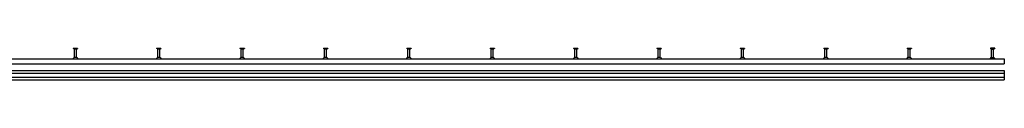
# Model space of a CAD drawing. Header units: millimetres. Extents: x -466 to 5678, y -7065 to 2232.
# Tile 25 of 25: x 2701 to 5653, y 245 to 339. Entities that reach past the tile are written whole.
import ezdxf

# ---------------------------------------------------------------- set-up
doc = ezdxf.new("R2010")
doc.units = ezdxf.units.MM
doc.layers.add('HALFEN', color=2, linetype='CONTINUOUS')

msp = doc.modelspace()

# ---------------------------------------------------------------- linework, layer by layer
at = {"layer": 'HALFEN'}
for p, q in [((2861.2, 339.3), (2874.3, 339.3)), ((2861.2, 339.3), (2861.2, 338.1)), ((2874.3, 338.1), (2861.2, 338.1)), ((2864.5, 336.5), (2861.8, 338.1)), ((2864.7, 339.2), (2864.7, 338.2)), ((2864.8, 311.3), (2864.8, 336)), ((2870.5, 336.3), (2865, 336.3)), ((2870.8, 339.2), (2870.8, 338.2)), ((2870.8, 311.3), (2870.8, 336)), ((2871.1, 336.5), (2873.8, 338.1)), ((2874.3, 339.3), (2874.3, 338.1)), ((3111.2, 339.3), (3124.3, 339.3)), ((3111.2, 339.3), (3111.2, 338.1)), ((3124.3, 338.1), (3111.2, 338.1)), ((3114.5, 336.5), (3111.8, 338.1)), ((3114.7, 339.2), (3114.7, 338.2)), ((3114.8, 311.3), (3114.8, 336)), ((3120.5, 336.3), (3115, 336.3)), ((3120.8, 339.2), (3120.8, 338.2)), ((3120.8, 311.3), (3120.8, 336)), ((3121.1, 336.5), (3123.8, 338.1)), ((3124.3, 339.3), (3124.3, 338.1)), ((3361.2, 339.3), (3374.3, 339.3)), ((3361.2, 339.3), (3361.2, 338.1)), ((3374.3, 338.1), (3361.2, 338.1)), ((3364.5, 336.5), (3361.8, 338.1)), ((3364.7, 339.2), (3364.7, 338.2)), ((3364.8, 311.3), (3364.8, 336)), ((3370.5, 336.3), (3365, 336.3)), ((3370.8, 339.2), (3370.8, 338.2)), ((3370.8, 311.3), (3370.8, 336)), ((3371.1, 336.5), (3373.8, 338.1)), ((3374.3, 339.3), (3374.3, 338.1)), ((3611.2, 339.3), (3624.3, 339.3)), ((3611.2, 339.3), (3611.2, 338.1)), ((3624.3, 338.1), (3611.2, 338.1)), ((3614.5, 336.5), (3611.8, 338.1)), ((3614.7, 339.2), (3614.7, 338.2)), ((3614.8, 311.3), (3614.8, 336)), ((3620.5, 336.3), (3615, 336.3)), ((3620.8, 339.2), (3620.8, 338.2)), ((3620.8, 311.3), (3620.8, 336)), ((3621.1, 336.5), (3623.8, 338.1)), ((3624.3, 339.3), (3624.3, 338.1)), ((3861.2, 339.3), (3874.3, 339.3)), ((3861.2, 339.3), (3861.2, 338.1)), ((3874.3, 338.1), (3861.2, 338.1)), ((3864.5, 336.5), (3861.8, 338.1)), ((3864.7, 339.2), (3864.7, 338.2)), ((3864.8, 311.3), (3864.8, 336)), ((3870.5, 336.3), (3865, 336.3)), ((3870.8, 339.2), (3870.8, 338.2)), ((3870.8, 311.3), (3870.8, 336)), ((3871.1, 336.5), (3873.8, 338.1)), ((3874.3, 339.3), (3874.3, 338.1)), ((4111.2, 339.3), (4124.3, 339.3)), ((4111.2, 339.3), (4111.2, 338.1)), ((4124.3, 338.1), (4111.2, 338.1)), ((4114.5, 336.5), (4111.8, 338.1)), ((4114.7, 339.2), (4114.7, 338.2)), ((4114.8, 311.3), (4114.8, 336)), ((4120.5, 336.3), (4115, 336.3)), ((4120.8, 339.2), (4120.8, 338.2)), ((4120.8, 311.3), (4120.8, 336)), ((4121.1, 336.5), (4123.8, 338.1)), ((4124.3, 339.3), (4124.3, 338.1)), ((4361.2, 339.3), (4374.3, 339.3)), ((4361.2, 339.3), (4361.2, 338.1)), ((4374.3, 338.1), (4361.2, 338.1)), ((4364.5, 336.5), (4361.8, 338.1)), ((4364.7, 339.2), (4364.7, 338.2)), ((4364.8, 311.3), (4364.8, 336)), ((4370.5, 336.3), (4365, 336.3)), ((4370.8, 339.2), (4370.8, 338.2)), ((4370.8, 311.3), (4370.8, 336)), ((4371.1, 336.5), (4373.8, 338.1)), ((4374.3, 339.3), (4374.3, 338.1)), ((4611.2, 339.3), (4624.3, 339.3)), ((4611.2, 339.3), (4611.2, 338.1)), ((4624.3, 338.1), (4611.2, 338.1)), ((4614.5, 336.5), (4611.8, 338.1)), ((4614.7, 339.2), (4614.7, 338.2)), ((4614.8, 311.3), (4614.8, 336)), ((4620.5, 336.3), (4615, 336.3)), ((4620.8, 339.2), (4620.8, 338.2)), ((4620.8, 311.3), (4620.8, 336)), ((4621.1, 336.5), (4623.8, 338.1)), ((4624.3, 339.3), (4624.3, 338.1)), ((4861.2, 339.3), (4874.3, 339.3)), ((4861.2, 339.3), (4861.2, 338.1)), ((4874.3, 338.1), (4861.2, 338.1)), ((4864.5, 336.5), (4861.8, 338.1)), ((4864.7, 339.2), (4864.7, 338.2)), ((4864.8, 311.3), (4864.8, 336)), ((4870.5, 336.3), (4865, 336.3)), ((4870.8, 339.2), (4870.8, 338.2)), ((4870.8, 311.3), (4870.8, 336)), ((4871.1, 336.5), (4873.8, 338.1)), ((4874.3, 339.3), (4874.3, 338.1)), ((5111.2, 339.3), (5124.3, 339.3)), ((5111.2, 339.3), (5111.2, 338.1)), ((5124.3, 338.1), (5111.2, 338.1)), ((5114.5, 336.5), (5111.8, 338.1)), ((5114.7, 339.2), (5114.7, 338.2)), ((5114.8, 311.3), (5114.8, 336)), ((5120.5, 336.3), (5115, 336.3)), ((5120.8, 339.2), (5120.8, 338.2)), ((5120.8, 311.3), (5120.8, 336)), ((5121.1, 336.5), (5123.8, 338.1)), ((5124.3, 339.3), (5124.3, 338.1)), ((5361.2, 339.3), (5374.3, 339.3)), ((5361.2, 339.3), (5361.2, 338.1)), ((5374.3, 338.1), (5361.2, 338.1)), ((5364.5, 336.5), (5361.8, 338.1)), ((5364.7, 339.2), (5364.7, 338.2)), ((5364.8, 311.3), (5364.8, 336)), ((5370.5, 336.3), (5365, 336.3)), ((5370.8, 339.2), (5370.8, 338.2)), ((5370.8, 311.3), (5370.8, 336)), ((5371.1, 336.5), (5373.8, 338.1)), ((5374.3, 339.3), (5374.3, 338.1)), ((5624.3, 339.3), (5611.2, 339.3)), ((5611.2, 339.3), (5611.2, 338.1)), ((5611.2, 338.1), (5624.3, 338.1)), ((5614.5, 336.5), (5611.8, 338.1)), ((5614.7, 339.2), (5614.7, 338.2)), ((5614.8, 311.3), (5614.8, 336)), ((5615, 336.3), (5620.5, 336.3)), ((5620.8, 339.2), (5620.8, 338.2)), ((5620.8, 311.3), (5620.8, 336)), ((5621.1, 336.5), (5623.8, 338.1)), ((5624.3, 339.3), (5624.3, 338.1)), ((-417.2, 307.3), (5652.8, 307.3)), ((2871.7, 311.3), (2863.8, 311.3)), ((3121.7, 311.3), (3113.8, 311.3)), ((3371.7, 311.3), (3363.8, 311.3)), ((3621.7, 311.3), (3613.8, 311.3)), ((3871.7, 311.3), (3863.8, 311.3)), ((4121.7, 311.3), (4113.8, 311.3)), ((4371.7, 311.3), (4363.8, 311.3)), ((4621.7, 311.3), (4613.8, 311.3)), ((4871.7, 311.3), (4863.8, 311.3)), ((5121.7, 311.3), (5113.8, 311.3)), ((5371.7, 311.3), (5363.8, 311.3)), ((5613.8, 311.3), (5621.7, 311.3)), ((5652.8, 307.3), (5652.8, 292.3)), ((-417.2, 292.3), (5652.8, 292.3)), ((-417.2, 272.3), (5652.8, 272.3)), ((5652.8, 272.3), (5652.8, 244.8)), ((-417.2, 264.6), (5652.8, 264.6)), ((-417.2, 252.6), (5652.8, 252.6)), ((-417.2, 244.8), (5652.8, 244.8))]:
    msp.add_line(p, q, dxfattribs=at)
for centre, radius, start, end in [((2864.2, 336), 0.6, 0, 60), ((2871.4, 336), 0.6, 120, 180), ((3114.2, 336), 0.6, 0, 60), ((3121.4, 336), 0.6, 120, 180), ((3364.2, 336), 0.6, 0, 60), ((3371.4, 336), 0.6, 120, 180), ((3614.2, 336), 0.6, 0, 60), ((3621.4, 336), 0.6, 120, 180), ((3864.2, 336), 0.6, 0, 60), ((3871.4, 336), 0.6, 120, 180), ((4114.2, 336), 0.6, 0, 60), ((4121.4, 336), 0.6, 120, 180), ((4364.2, 336), 0.6, 0, 60), ((4371.4, 336), 0.6, 120, 180), ((4614.2, 336), 0.6, 0, 60), ((4621.4, 336), 0.6, 120, 180), ((4864.2, 336), 0.6, 0, 60), ((4871.4, 336), 0.6, 120, 180), ((5114.2, 336), 0.6, 0, 60), ((5121.4, 336), 0.6, 120, 180), ((5364.2, 336), 0.6, 0, 60), ((5371.4, 336), 0.6, 120, 180), ((5614.2, 336), 0.6, 0, 60), ((5621.4, 336), 0.6, 120, 180), ((2857.4, 314.5), 7.14, 268.7969, 333.9123), ((2878.1, 314.5), 7.14, 206.0877, 271.2031), ((3107.4, 314.5), 7.14, 268.7969, 333.9123), ((3128.1, 314.5), 7.14, 206.0877, 271.2031), ((3357.4, 314.5), 7.14, 268.7969, 333.9123), ((3378.1, 314.5), 7.14, 206.0877, 271.2031), ((3607.4, 314.5), 7.14, 268.7969, 333.9123), ((3628.1, 314.5), 7.14, 206.0877, 271.2031), ((3857.4, 314.5), 7.14, 268.7969, 333.9123), ((3878.1, 314.5), 7.14, 206.0877, 271.2031), ((4107.4, 314.5), 7.14, 268.7969, 333.9123), ((4128.1, 314.5), 7.14, 206.0877, 271.2031), ((4357.4, 314.5), 7.14, 268.7969, 333.9123), ((4378.1, 314.5), 7.14, 206.0877, 271.2031), ((4607.4, 314.5), 7.14, 268.7969, 333.9123), ((4628.1, 314.5), 7.14, 206.0877, 271.2031), ((4857.4, 314.5), 7.14, 268.7969, 333.9123), ((4878.1, 314.5), 7.14, 206.0877, 271.2031), ((5107.4, 314.5), 7.14, 268.7969, 333.9123), ((5128.1, 314.5), 7.14, 206.0877, 271.2031), ((5357.4, 314.5), 7.14, 268.7969, 333.9123), ((5378.1, 314.5), 7.14, 206.0877, 271.2031), ((5607.4, 314.5), 7.14, 268.7969, 333.9123), ((5628.1, 314.5), 7.14, 206.0877, 271.2031)]:
    msp.add_arc(centre, radius, start, end, dxfattribs=at)

doc.saveas('drawing.dxf')
